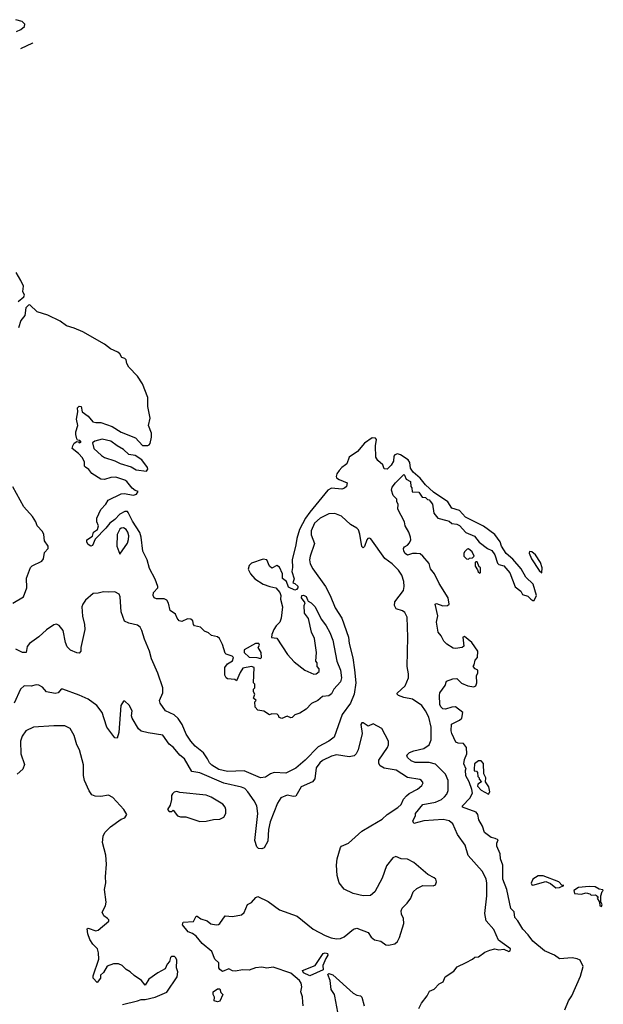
# Model space of a CAD drawing. Extents: x 2220333 to 2384341, y 721037 to 894043.
# Tile 247 of 256: x 2295955 to 2300560, y 884878 to 892649. Entities that reach past the tile are written whole.
import ezdxf

# ---------------------------------------------------------------- set-up
doc = ezdxf.new("R2010")
doc.units = 0

msp = doc.modelspace()

# ---------------------------------------------------------------- linework, layer by layer
at = {"layer": '0CON10XD'}
for points in [[(2295928.8, 892555), (2295965, 892572.3), (2295992.1, 892595), (2295995.9, 892615), (2295975, 892634.1), (2295925, 892649.3)], [(2296057.4, 892466.7), (2296056.4, 892464.9), (2295960.4, 892418.7)], [(2295943.3, 890425), (2295987.8, 890462.2), (2295993.1, 890475), (2295980, 890505), (2295983.6, 890545), (2295965, 890590), (2295927.5, 890655)], [(2296901.7, 888601.7), (2296845, 888690), (2296810.7, 888760.7), (2296805, 888766.9), (2296785, 888768.2), (2296744.4, 888745.6), (2296705.3, 888705), (2296665.4, 888675), (2296635, 888635.6), (2296550, 888550), (2296529.7, 888500.3), (2296515, 888493.8), (2296495, 888507.5), (2296484.5, 888525), (2296485.8, 888545), (2296528.3, 888571.7), (2296537.5, 888605), (2296567.5, 888625), (2296576.7, 888655), (2296564, 888685), (2296564.4, 888715), (2296595, 888784), (2296634, 888825), (2296653, 888857), (2296755, 888906), (2296778.8, 888908.8), (2296853.6, 888896.4), (2296876.1, 888903.9), (2296890, 888925), (2296865, 888932.5), (2296841.4, 888951.4), (2296800, 889005), (2296785, 889015.7), (2296712.7, 889037.3), (2296675, 889036), (2296625, 889020), (2296595, 889022.5), (2296525, 889067.5), (2296499.5, 889099.5), (2296475, 889116.7), (2296466.7, 889125), (2296466.1, 889156.1), (2296450.7, 889190.7), (2296420, 889225), (2296370, 889265), (2296373, 889287), (2296385, 889307.5), (2296405, 889320), (2296418.3, 889318.3), (2296425, 889310), (2296440, 889315), (2296428.3, 889328.3), (2296411.7, 889331.7), (2296405, 889340), (2296397.5, 889375), (2296397.5, 889395), (2296412.5, 889445), (2296403.3, 889495), (2296412.5, 889555), (2296410, 889585), (2296425, 889600), (2296440, 889595), (2296447.5, 889555), (2296495, 889520), (2296532.5, 889475), (2296555, 889468.8), (2296595, 889470), (2296685, 889438), (2296755, 889394.2), (2296868.7, 889348.7), (2296925, 889288.8), (2296965, 889288), (2296976.9, 889293.1), (2296984, 889305), (2296995.4, 889354.6), (2296995.4, 889385), (2296972.5, 889445), (2296984.5, 889505), (2296965.4, 889595), (2296965, 889668), (2296925, 889773.8), (2296885, 889835.7), (2296817.3, 889907.3), (2296799.4, 889935), (2296795.4, 889965), (2296785.7, 889975), (2296762, 889982), (2296745, 890011.4), (2296728.6, 890025), (2296672.2, 890052.2), (2296625, 890086.9), (2296453.1, 890185), (2296385.7, 890215.7), (2296325, 890232.7), (2296275, 890269.6), (2296177.8, 890317.8), (2296093.6, 890343.6), (2296035, 890398.5), (2296023.3, 890396.7), (2296002, 890375), (2295995.4, 890315), (2295963.3, 890275), (2295945, 890216.7)], [(2296955, 889086.2), (2296965, 889102.5), (2296964, 889115), (2296918.8, 889175), (2296865, 889210), (2296817.3, 889217.3), (2296775, 889255.7), (2296724.5, 889284.5), (2296675, 889323.8), (2296605, 889338), (2296548.3, 889321.7), (2296530, 889310), (2296540, 889265), (2296599.7, 889209.7), (2296625, 889194.2), (2296705, 889167.5), (2296747.5, 889145), (2296835, 889118.8), (2296875, 889097.5), (2296955, 889086.2)], [(2300256.2, 884835), (2300285.7, 884905), (2300312.5, 884945), (2300378.9, 885101.1), (2300402, 885175), (2300376.2, 885225), (2300355, 885235.8), (2300315, 885244), (2300215, 885236.7), (2300175, 885266.2), (2300095, 885300), (2300004.2, 885375), (2299966.8, 885426.8), (2299925, 885470), (2299886.1, 885536.1), (2299861.7, 885561.7), (2299857, 885607), (2299830, 885635), (2299800, 885785), (2299768, 885865), (2299766.4, 885976.4), (2299750, 886025), (2299746.7, 886065), (2299720, 886125), (2299720.7, 886149.3), (2299730, 886175), (2299707, 886187), (2299675, 886193.3), (2299623.3, 886235), (2299606.2, 886285), (2299578.8, 886335), (2299570.8, 886375), (2299558, 886395), (2299448.8, 886435), (2299448.8, 886445), (2299508, 886505), (2299526.7, 886545), (2299523.3, 886573.3), (2299502.5, 886635), (2299475, 886680), (2299472.5, 886725), (2299477.5, 886735), (2299458.8, 886775), (2299465, 886810), (2299483.8, 886855), (2299481.2, 886905), (2299456.9, 886936.9), (2299415, 886939.2), (2299396.1, 886946.1), (2299363.8, 887015), (2299360, 887035), (2299361.7, 887088.3), (2299425, 887120), (2299442.5, 887135), (2299451.7, 887181.7), (2299395, 887226.7), (2299365, 887223.3), (2299315, 887206.2), (2299295, 887211.2), (2299278.8, 887225), (2299270, 887245), (2299266.2, 887315), (2299271.2, 887335), (2299312.5, 887395), (2299321.7, 887428.3), (2299373, 887447), (2299405, 887450), (2299441.7, 887411.7), (2299491.7, 887391.7), (2299537.5, 887382.5), (2299555, 887392.5), (2299562.5, 887415), (2299559.3, 887470.7), (2299570, 887495), (2299570, 887515), (2299550, 887525), (2299532.5, 887545), (2299541.7, 887558.3), (2299550, 887595), (2299567.5, 887615), (2299568.8, 887665), (2299523.9, 887733.9), (2299465, 887780), (2299452.5, 887775), (2299460, 887705), (2299446.7, 887693.3), (2299395, 887686.7), (2299375, 887690), (2299325, 887720), (2299302.7, 887742.7), (2299281.2, 887785), (2299258, 887815), (2299243.8, 887895), (2299253.6, 887943.6), (2299233.3, 888035), (2299245, 888040), (2299295, 888023.8), (2299330, 888025), (2299343, 888037), (2299336, 888085), (2299265, 888200), (2299228, 888275), (2299196.2, 888315), (2299185, 888356.7), (2299135, 888416.2), (2299115, 888432), (2299085, 888436), (2299055, 888436.2), (2299015, 888424), (2298996, 888435), (2298985, 888453.8), (2298984.3, 888475.7), (2298991.7, 888488.3), (2299015, 888502.5), (2299029.5, 888520.5), (2299040, 888545), (2299038.8, 888565), (2299026.7, 888605), (2298996.7, 888655), (2298992.5, 888685), (2298937.5, 888785), (2298942.5, 888825), (2298930, 888845), (2298930, 888865), (2298903, 888893), (2298887.5, 888935), (2298895, 888960), (2298920, 888995), (2298985, 889060), (2298992.5, 889055), (2299003.3, 889023.3), (2299037.5, 889005), (2299040, 888965), (2299050, 888955), (2299051.7, 888921.7), (2299105, 888920), (2299131.7, 888881.7), (2299158.3, 888878.3), (2299171.7, 888861.7), (2299185, 888860), (2299195, 888850), (2299212.5, 888825), (2299222.5, 888755), (2299253.6, 888713.6), (2299325, 888697.5), (2299345, 888690), (2299365, 888672.5), (2299405, 888666.2), (2299425, 888656.2), (2299475, 888602.5), (2299543.6, 888573.6), (2299580, 888525), (2299646.4, 888476.4), (2299679.5, 888459.5), (2299703.3, 888425), (2299725, 888360), (2299735, 888350), (2299775, 888337.5), (2299822.3, 888282.3), (2299865, 888172.5), (2299909.5, 888139.5), (2299923.6, 888113.6), (2299965, 888100), (2299987.5, 888075), (2300005, 888066.2), (2300015.6, 888065), (2300032.9, 888105), (2300007.5, 888195), (2299948.5, 888248.5), (2299911.5, 888315), (2299845, 888391.4), (2299794.2, 888435), (2299758, 888495), (2299747.1, 888527.1), (2299705, 888585.8), (2299615, 888652.5), (2299471.7, 888721.7), (2299425, 888775.6), (2299364.6, 888794.6), (2299332.7, 888845), (2299218.9, 888918.9), (2299157.3, 888977.3), (2299115, 889030), (2299058.6, 889078.6), (2299039.1, 889109.1), (2299032.2, 889155), (2299020.8, 889175), (2298960, 889215), (2298935, 889222.5), (2298914.4, 889215.6), (2298908, 889205), (2298905.6, 889165), (2298885, 889134.2), (2298855, 889102), (2298830, 889105), (2298820, 889135), (2298780, 889170), (2298765.9, 889195.9), (2298761.4, 889285), (2298770, 889335), (2298763.3, 889345), (2298735, 889347.8), (2298675, 889307.5), (2298619.2, 889240.8), (2298555, 889196.3), (2298535.3, 889144.7), (2298525.6, 889135), (2298495.5, 889115), (2298475, 889092.3), (2298456.8, 889065), (2298451.8, 889045), (2298455, 889032), (2298475, 889020), (2298540, 888995), (2298532.5, 888965), (2298518.3, 888951.7), (2298495.9, 888944.1), (2298415, 888952), (2298387.5, 888935), (2298245, 888763.3), (2298210.5, 888715), (2298161.8, 888625), (2298140.7, 888555), (2298134.7, 888505), (2298105.5, 888385), (2298106.9, 888325), (2298101.2, 888295), (2298120, 888235), (2298110, 888205), (2298125, 888200), (2298148.3, 888178.3), (2298150, 888165), (2298139.3, 888150.7), (2298125, 888147.5), (2298075, 888170), (2298060, 888215), (2298028.3, 888238.3), (2298027.5, 888275), (2298005, 888327.5), (2297985, 888340), (2297945, 888320), (2297926.4, 888336.4), (2297905, 888386.7), (2297875, 888390), (2297785, 888358.5), (2297765, 888341.9), (2297758.5, 888311.5), (2297775, 888274.7), (2297810.3, 888235), (2297875, 888194.8), (2297928.8, 888175), (2297976.1, 888166.1), (2298008.8, 888128.8), (2298014.6, 888105), (2298012.3, 888075), (2298029.2, 888015), (2298018.3, 887925), (2298006.9, 887893.1), (2297978.5, 887865), (2297960.5, 887835), (2297945, 887797.5), (2297942.5, 887772.5), (2297985, 887767.5), (2298068.8, 887638.8), (2298120.3, 887580.3), (2298204.3, 887514.3), (2298275, 887483.8), (2298293.3, 887486.7), (2298317.5, 887505), (2298317.5, 887525), (2298303, 887543), (2298301.7, 887571.7), (2298292.5, 887585), (2298296.7, 887655), (2298282, 887765), (2298258, 887815), (2298233.9, 887923.9), (2298201.2, 887965), (2298200, 888025), (2298207, 888047), (2298177.5, 888085), (2298180, 888105), (2298195, 888107.5), (2298216.1, 888096.1), (2298225, 888070), (2298230, 888060), (2298255, 888047.5), (2298285, 888017.5), (2298336, 887915), (2298374, 887865), (2298403.4, 887813.4), (2298425, 887752.5), (2298457.4, 887587.4), (2298485.6, 887515), (2298492.9, 887455), (2298485, 887423.3), (2298433.3, 887365), (2298415, 887327.5), (2298395, 887313.8), (2298345, 887306.2), (2298307.5, 887275), (2298257, 887253), (2298215, 887207.5), (2298165, 887176.7), (2298125, 887162.5), (2298105, 887142.5), (2298095, 887140), (2298065, 887152.5), (2298023.3, 887133.3), (2298001.7, 887141.7), (2297998.3, 887158.3), (2297987, 887167), (2297945, 887170), (2297925, 887162.5), (2297881.7, 887191.7), (2297835, 887200), (2297813, 887223), (2297810, 887265), (2297820, 887275), (2297800, 887295), (2297810, 887325), (2297800, 887345), (2297800, 887365), (2297810, 887375), (2297810, 887405), (2297800, 887415), (2297805, 887536.2), (2297785, 887544), (2297715, 887530), (2297693.8, 887496.2), (2297665, 887430), (2297651.7, 887441.7), (2297595, 887447.5), (2297583.6, 887453.6), (2297573.3, 887475), (2297572.5, 887535), (2297593.6, 887566.4), (2297635, 887590), (2297641.2, 887615), (2297632.5, 887625), (2297585, 887641.2), (2297575, 887650), (2297555, 887718.8), (2297531.8, 887765), (2297515, 887778), (2297468.3, 887788.3), (2297445, 887809.4), (2297413.8, 887823.8), (2297381.2, 887855), (2297335, 887866), (2297325.7, 887875.7), (2297320.6, 887905), (2297305, 887917.9), (2297279.4, 887920.6), (2297235, 887898), (2297214.2, 887904.2), (2297196.7, 887925), (2297185, 887956.7), (2297143.3, 887985), (2297128.1, 888045), (2297115, 888066.5), (2297095, 888078.9), (2297035, 888077.1), (2297015, 888086.7), (2297008, 888105), (2297011.2, 888128.8), (2297044.2, 888165), (2297045, 888176.7), (2297025, 888233.6), (2296978.3, 888318.3), (2296959.7, 888385), (2296926.9, 888455), (2296914.1, 888564.1), (2296901.7, 888601.7)], [(2295900, 888045), (2295986, 888095), (2296011.2, 888165), (2296008.3, 888241.7), (2296040, 888325), (2296052.5, 888337.5), (2296130, 888375), (2296143.3, 888395), (2296151.2, 888445), (2296180.8, 888475), (2296178.6, 888495), (2296150, 888535), (2296145.7, 888585.7), (2296135, 888610), (2296092.5, 888655), (2296082.5, 888685), (2296055, 888727.5), (2295987.5, 888805), (2295901.7, 888961.7)], [(2299104, 884845), (2299124.3, 884885.7), (2299171.2, 884945), (2299188.8, 884981.2), (2299225, 884996.7), (2299265, 885040), (2299295.9, 885054.1), (2299311.2, 885095), (2299381.7, 885138.3), (2299405.9, 885174.1), (2299478.3, 885208.3), (2299527, 885233), (2299545, 885250), (2299575, 885253.3), (2299625, 885290), (2299665, 885306.2), (2299705, 885316.7), (2299735, 885308.8), (2299775, 885313.3), (2299815, 885293.3), (2299825, 885300), (2299826.7, 885315), (2299734.3, 885384.3), (2299695, 885468.6), (2299636.6, 885536.6), (2299625.3, 885595), (2299641.6, 885735), (2299641.1, 885835), (2299635, 885867.1), (2299605, 885929.6), (2299493.5, 886053.5), (2299471.3, 886135), (2299408.6, 886218.6), (2299373.4, 886303.4), (2299345, 886327.1), (2299296.6, 886336.6), (2299144.6, 886324.6), (2299064.5, 886305), (2299057.4, 886325), (2299077.1, 886365), (2299079.2, 886385), (2299136.2, 886453.8), (2299237.1, 886472.9), (2299284.4, 886495), (2299307.9, 886515), (2299324.8, 886535.2), (2299336.2, 886565), (2299336.5, 886645), (2299314.1, 886695), (2299235, 886773.3), (2299185, 886787.5), (2299075, 886786), (2299045, 886799.6), (2299014.4, 886825), (2299010.6, 886845), (2299031.9, 886865), (2299065, 886878.2), (2299145, 886895.9), (2299186.9, 886925), (2299201.3, 886965), (2299202.1, 887065), (2299184.1, 887145), (2299157.6, 887195), (2299126.9, 887235), (2299055, 887285.4), (2298985, 887300.4), (2298943.3, 887315), (2298933.8, 887325), (2298933.9, 887333.9), (2298997.4, 887392.6), (2299021.6, 887455), (2299023.1, 887485), (2299013.3, 887545), (2299018.1, 887775), (2299013.1, 887933.1), (2298995, 887970), (2298975, 887983.1), (2298925, 887998.6), (2298911.1, 888025), (2298915.8, 888055), (2298983.3, 888145), (2298989.5, 888175), (2298986.2, 888215), (2298971.5, 888265), (2298944.5, 888305), (2298895, 888354.4), (2298835.4, 888395.4), (2298725, 888552.5), (2298715, 888558.1), (2298703.1, 888555), (2298693.6, 888545), (2298675, 888490), (2298665, 888481.2), (2298655, 888491.2), (2298638.8, 888588.8), (2298627.7, 888622.3), (2298615, 888637.1), (2298564.5, 888664.5), (2298495, 888729.4), (2298441.2, 888751.2), (2298395, 888748.7), (2298325.7, 888715), (2298280, 888675), (2298255.6, 888615), (2298254.5, 888584.5), (2298282, 888515), (2298245.7, 888415), (2298241.1, 888385), (2298248.1, 888355), (2298267.9, 888315), (2298366.7, 888175), (2298405.3, 888105), (2298445, 888007.1), (2298497.3, 887925), (2298549.1, 887775), (2298554.2, 887725), (2298583.3, 887613.3), (2298598, 887518), (2298607.5, 887415), (2298595.2, 887325), (2298565, 887255.5), (2298499.6, 887165), (2298436.9, 886985), (2298395.2, 886954.8), (2298309.5, 886910.5), (2298208.4, 886805), (2298135, 886741.5), (2298055, 886701.9), (2297962.8, 886707.2), (2297933.6, 886696.4), (2297895, 886670), (2297855, 886666), (2297725, 886720), (2297595, 886715.3), (2297525, 886730.8), (2297470.9, 886765), (2297451.8, 886785), (2297436.4, 886815), (2297405, 886861.4), (2297339.4, 886915), (2297305.3, 886955.3), (2297269.5, 887009.5), (2297235.7, 887085.7), (2297204.7, 887134.7), (2297175, 887161.5), (2297106.2, 887195), (2297062.5, 887255), (2297058.6, 887275), (2297083.6, 887335), (2297083.6, 887375), (2297045, 887492), (2296994.6, 887605), (2296979.2, 887665), (2296940.2, 887760.3), (2296919.5, 887829.5), (2296904.3, 887855), (2296885, 887871.1), (2296815.4, 887885.4), (2296781.9, 887901.9), (2296754.7, 887974.7), (2296747.1, 888095), (2296738.8, 888115), (2296705, 888133.8), (2296651.7, 888131.7), (2296615, 888134), (2296575, 888122.5), (2296535, 888120), (2296475, 888067.5), (2296451.9, 888035), (2296445.8, 888015), (2296450.9, 887940.9), (2296467.5, 887875), (2296469.2, 887835), (2296436.7, 887695), (2296437.5, 887665), (2296425, 887650), (2296405, 887652.5), (2296355, 887673.8), (2296329.7, 887699.7), (2296315, 887732.5), (2296297.4, 887827.4), (2296266.6, 887866.6), (2296245, 887876.9), (2296225, 887871.9), (2296165.4, 887834.6), (2296105, 887777.1), (2296031.2, 887725), (2296015, 887702.5), (2296005, 887654.2), (2295976.7, 887655), (2295925, 887681.4)], [(2296745, 888430), (2296805, 888517.1), (2296814.7, 888545.3), (2296815.8, 888575), (2296808.4, 888605), (2296795, 888625.5), (2296775, 888638.1), (2296755, 888636.5), (2296745, 888628.9), (2296724.6, 888584.6), (2296721.4, 888495), (2296745, 888430)], [(2299495, 888390), (2299505, 888400), (2299528.3, 888401.7), (2299540, 888415), (2299525, 888450), (2299495, 888472.5), (2299485, 888470), (2299465, 888450), (2299460, 888435), (2299460, 888415), (2299480, 888395), (2299495, 888390)], [(2300075, 888283.3), (2300077.9, 888322.1), (2300064.6, 888365), (2300024.6, 888425), (2299995, 888448.2), (2299978.8, 888451.2), (2299975, 888437.5), (2299994.4, 888395), (2300055, 888301.2), (2300075, 888283.3)], [(2299585, 888280), (2299590, 888285), (2299590, 888325), (2299581.7, 888331.7), (2299565, 888370), (2299555, 888370), (2299550, 888365), (2299550, 888335), (2299568.3, 888308.3), (2299571.7, 888291.7), (2299585, 888280)], [(2297855, 887607.5), (2297862.5, 887615), (2297860, 887655), (2297837.5, 887695), (2297846.4, 887713.6), (2297842.5, 887725), (2297816.7, 887725), (2297725.8, 887675), (2297725.8, 887655), (2297765, 887618.6), (2297826, 887616), (2297855, 887607.5)], [(2298595, 886839.2), (2298555, 886830.9), (2298454.3, 886845.7), (2298414.2, 886835), (2298345, 886800.9), (2298324.5, 886785), (2298294.5, 886745), (2298283.6, 886656.4), (2298266.2, 886633.8), (2298175, 886594.3), (2298135, 886521.4), (2298115, 886516.7), (2298065, 886528.6), (2298015, 886508.6), (2297987.9, 886465), (2297931.7, 886318.3), (2297917.1, 886257.1), (2297912, 886165), (2297885, 886112.5), (2297866.4, 886103.6), (2297838.3, 886108.3), (2297825, 886120), (2297811.2, 886171.2), (2297834.7, 886385), (2297825.2, 886445.2), (2297805.3, 886485), (2297753.8, 886555), (2297730.1, 886580.1), (2297705, 886592.7), (2297565, 886621.9), (2297375, 886705.3), (2297314.1, 886714.1), (2297255, 886814.4), (2297218.5, 886845), (2297169.4, 886905), (2297135, 886930), (2297085, 887000.8), (2296969.6, 887019.6), (2296914.5, 887034.5), (2296891.1, 887051.1), (2296842.5, 887135), (2296838, 887155), (2296841.2, 887195), (2296818.3, 887238.3), (2296785, 887270), (2296775, 887270), (2296752.5, 887235), (2296737.3, 887022.7), (2296725, 886977.5), (2296705, 886980), (2296641.2, 887065), (2296621.7, 887131.7), (2296605, 887181.2), (2296564, 887235), (2296495, 887285.7), (2296425, 887318.1), (2296295, 887366), (2296282.5, 887365), (2296257.5, 887335), (2296235, 887331.4), (2296166.7, 887345), (2296135, 887382), (2296105, 887397.5), (2296085, 887399.2), (2296045, 887388.9), (2295989.7, 887390.3), (2295961.2, 887365), (2295911.5, 887255)], [(2296765, 884876.7), (2296883.6, 884906.4), (2296913.6, 884916.4), (2296945, 884916.7), (2297025, 884933.3), (2297115.7, 884974.3), (2297198, 885095), (2297203.8, 885135), (2297192.5, 885165), (2297195.7, 885225.7), (2297188, 885245), (2297175.8, 885255.8), (2297153.9, 885256.1), (2297143.9, 885246.1), (2297136.7, 885215), (2297118.8, 885195), (2297103, 885157), (2297043.9, 885126.1), (2296975, 885076.7), (2296945, 885030), (2296916.1, 885066.1), (2296857.5, 885105), (2296827.5, 885135), (2296795, 885153.3), (2296762.5, 885185), (2296733.6, 885196.4), (2296695, 885196.7), (2296645, 885177.5), (2296615, 885130), (2296593, 885107), (2296592.5, 885085), (2296565, 885050), (2296533.9, 885083.9), (2296533.6, 885103.6), (2296578.8, 885235), (2296576.2, 885285), (2296568.8, 885315), (2296532.5, 885352.5), (2296508.7, 885388.7), (2296491.4, 885435), (2296486.7, 885473.3), (2296495, 885480), (2296555, 885458.8), (2296575, 885463.8), (2296657.5, 885535), (2296657.5, 885545), (2296647.5, 885555), (2296620, 885575), (2296606.7, 885605), (2296632, 885655), (2296637.5, 885685), (2296624.3, 885785), (2296634.1, 885835.9), (2296631.4, 885885), (2296640.8, 885985), (2296634.2, 886055), (2296608, 886155), (2296614, 886205), (2296627.1, 886232.9), (2296671.7, 886278.3), (2296755, 886340), (2296785, 886350), (2296800, 886375), (2296776.2, 886415), (2296690.9, 886510.9), (2296655, 886527.5), (2296595, 886518), (2296550.3, 886520.3), (2296525, 886532), (2296501.9, 886561.9), (2296465.6, 886645), (2296457.5, 886685), (2296457.8, 886767.8), (2296425.6, 886885), (2296405.7, 886925), (2296385, 887000), (2296354.4, 887054.4), (2296310, 887075), (2296225, 887075.6), (2296065, 887064.2), (2296004.5, 887035.5), (2295974.2, 886995), (2295960, 886955), (2295964.4, 886855), (2295991.7, 886771.7), (2295978.8, 886735), (2295935, 886693.8)], [(2298191.2, 884865), (2298188.8, 884895), (2298185.9, 884935.9), (2298173.8, 884975), (2298180, 885015), (2298176, 885045), (2298163.1, 885065), (2298095, 885122.8), (2297955, 885170.8), (2297905, 885162.5), (2297865, 885170), (2297815, 885166), (2297765, 885146.2), (2297715, 885148.8), (2297655, 885140), (2297633, 885143), (2297605, 885156.7), (2297555, 885137.5), (2297533, 885153), (2297527.5, 885165), (2297527.5, 885205), (2297494.3, 885234.3), (2297470, 885295), (2297395, 885356.7), (2297346.2, 885415), (2297317.6, 885437.6), (2297285, 885450.8), (2297238.8, 885505), (2297245, 885526), (2297327.5, 885532.5), (2297347, 885573), (2297355, 885573.3), (2297383.2, 885553.2), (2297435, 885535.7), (2297463.2, 885513.2), (2297505, 885504.2), (2297523.3, 885506.7), (2297533.9, 885516.1), (2297575, 885575.6), (2297635, 885570.8), (2297705, 885583.3), (2297725, 885602.5), (2297752.5, 885665), (2297785, 885680), (2297818.8, 885721.2), (2297835, 885728), (2297915, 885688), (2298005, 885624.3), (2298145, 885574), (2298271.4, 885471.4), (2298365, 885421.4), (2298412.7, 885402.7), (2298455, 885394.3), (2298485, 885396), (2298515, 885410), (2298589.1, 885470.9), (2298615, 885478.6), (2298705, 885445.8), (2298727.6, 885407.6), (2298755, 885386), (2298805, 885375.8), (2298845, 885346.7), (2298865, 885343.8), (2298916.1, 885353.9), (2298935, 885372.5), (2298951.2, 885405), (2298986.2, 885515), (2298983.3, 885555), (2298968.3, 885588.3), (2298963.9, 885616.1), (2298972.7, 885637.3), (2299012.7, 885677.3), (2299040, 885715), (2299060, 885765), (2299087.7, 885792.3), (2299135, 885816.7), (2299217, 885813), (2299235, 885820), (2299242.5, 885845), (2299237.5, 885865), (2299226.4, 885876.4), (2299175, 885902.5), (2299065, 885996.7), (2299014.1, 886024.1), (2298965, 886026.7), (2298923.9, 886043.9), (2298898.8, 886035), (2298848.8, 885971.2), (2298815, 885872.5), (2298756, 885765), (2298722.3, 885737.7), (2298665, 885733.8), (2298585, 885752), (2298515, 885786.2), (2298476.1, 885836.1), (2298458.8, 885895), (2298453.8, 885975), (2298461.2, 886025), (2298486.7, 886115), (2298494.3, 886125.7), (2298550.3, 886149.7), (2298654, 886245), (2298725, 886285.8), (2298815, 886338.6), (2298855, 886375.6), (2298938.6, 886431.4), (2298964.6, 886455.4), (2298983.3, 886496.7), (2299006.7, 886523.3), (2299028.2, 886541.8), (2299095, 886576.5), (2299128.8, 886605), (2299138, 886625), (2299126.2, 886645), (2299112, 886652), (2299015, 886668.8), (2298925.3, 886725.3), (2298830.3, 886740.3), (2298799.1, 886759.1), (2298787.9, 886777.9), (2298790, 886805), (2298858, 886905), (2298866.2, 886925), (2298863.8, 886955), (2298812.5, 887055), (2298745, 887092.5), (2298705, 887072.5), (2298665, 887100), (2298655, 887100), (2298646, 887085), (2298656.7, 887015), (2298625.6, 886885), (2298610.8, 886855), (2298595, 886839.2)], [(2299655, 886537.5), (2299663.8, 886555), (2299655.7, 886594.3), (2299630, 886635), (2299632.5, 886665), (2299616.7, 886696.7), (2299615, 886777.5), (2299595, 886800), (2299575, 886800), (2299543, 886777), (2299540, 886735), (2299541.7, 886721.7), (2299558.3, 886718.3), (2299568.3, 886708.3), (2299570, 886675), (2299580, 886665), (2299580, 886655), (2299600, 886635), (2299570, 886615), (2299568.3, 886598.3), (2299597, 886567), (2299655, 886537.5)], [(2297375, 886321.2), (2297425, 886323.8), (2297483.9, 886336.1), (2297535, 886338.8), (2297566.7, 886355), (2297582, 886385), (2297582.5, 886415), (2297576, 886435), (2297557.4, 886457.4), (2297465, 886512.5), (2297425, 886529.4), (2297219.3, 886549.3), (2297195, 886556.7), (2297175, 886552.5), (2297160.7, 886539.3), (2297152.5, 886525), (2297152.5, 886495), (2297141.7, 886448.3), (2297120, 886415), (2297135, 886400), (2297155, 886400), (2297165, 886410), (2297200, 886365), (2297225, 886356.7), (2297265, 886357.5), (2297375, 886321.2)], [(2300185, 885797.5), (2300215, 885800), (2300247.5, 885815), (2300236.7, 885816.7), (2300208.6, 885845), (2300085, 885891.2), (2300045, 885890.6), (2300004.5, 885865.5), (2299992, 885835), (2299995, 885820), (2300005, 885817.5), (2300106.1, 885846.1), (2300142.3, 885832.3), (2300185, 885797.5)], [(2300545, 885650), (2300550, 885665), (2300540, 885685), (2300540, 885735), (2300551.2, 885768.8), (2300560, 885775), (2300555, 885780), (2300526.1, 885786.1), (2300496.2, 885805), (2300448.9, 885808.9), (2300365, 885799.1), (2300327.5, 885775), (2300333.6, 885753.6), (2300385, 885747.5), (2300425, 885757.5), (2300455, 885750), (2300465, 885740), (2300495, 885742.5), (2300507, 885737), (2300520, 885725), (2300512.5, 885715), (2300530, 885685), (2300532.5, 885655), (2300545, 885650)], [(2298245, 885103.2), (2298194.2, 885125), (2298187.5, 885145), (2298286.1, 885183.9), (2298350.7, 885279.3), (2298366.2, 885283.8), (2298385, 885278.6), (2298387.1, 885265), (2298370.3, 885239.7), (2298348, 885185), (2298349.3, 885150.7), (2298245, 885103.2)], [(2298465.8, 884815), (2298441.9, 884941.9), (2298439.2, 884955), (2298412.2, 884995), (2298405.6, 885065), (2298387.5, 885112.5), (2298395, 885120), (2298425, 885109.2), (2298585, 884966.2), (2298615, 884950), (2298645, 884943.8), (2298653.8, 884935), (2298672.5, 884865)], [(2297515, 884897.5), (2297490, 884905), (2297492.5, 884935), (2297482.5, 884955), (2297482.5, 884975), (2297515, 885000), (2297535, 885000), (2297541.7, 884971.7), (2297557.5, 884955), (2297535, 884902.5), (2297515, 884897.5)]]:
    msp.add_lwpolyline(points, dxfattribs=at)

doc.saveas('drawing.dxf')
